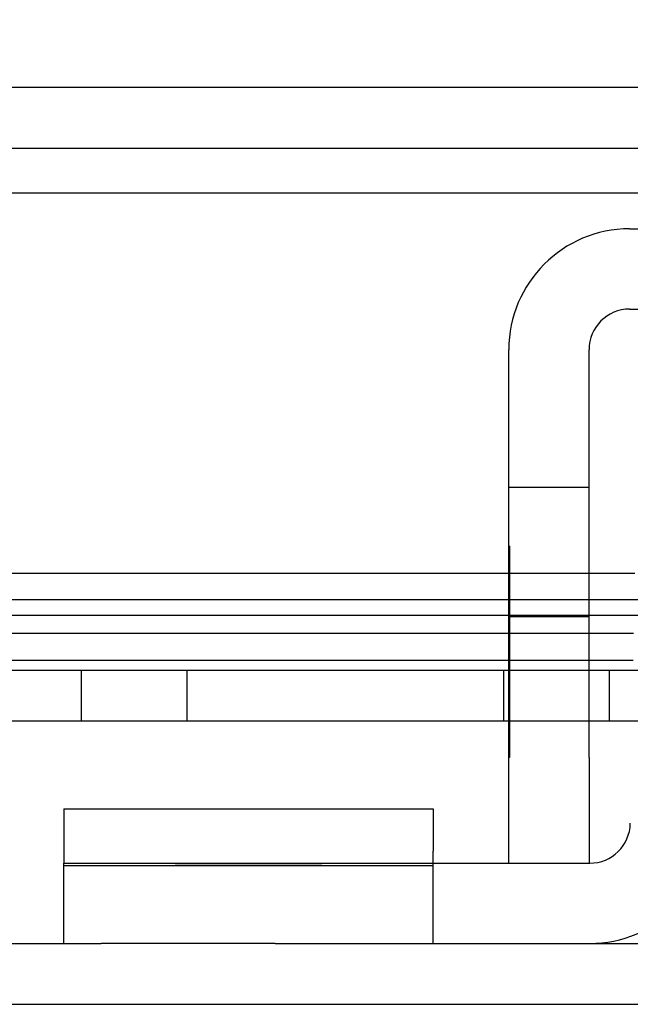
# Model space of a CAD drawing. Header units: inches. Extents: x 1 to 240, y -1 to 159.
# Tile 5 of 65: x 68.634 to 69.356, y 28.76 to 29.925. Entities that reach past the tile are written whole.
import ezdxf
from ezdxf.enums import TextEntityAlignment as Align
from ezdxf.lldxf.tags import DXFTag

# ---------------------------------------------------------------- set-up
doc = ezdxf.new("R2010")
doc.units = ezdxf.units.IN
doc.header["$MEASUREMENT"] = 0
for name, color, linetype in [('COM42667', 7, 'Continuous'), ('COM42780', 7, 'Continuous'), ('COM48603', 7, 'Continuous'), ('COM70220', 7, 'Continuous'), ('COM70726-4', 7, 'Continuous'), ('Default', 7, 'Continuous'), ('PKT99', 7, 'Continuous')]:
    doc.layers.add(name, color=color, linetype=linetype)
doc.styles.add('SEACAD_Times_New_Roman', font='times.ttf')
tags = doc.linetypes.add('HIDDEN2', pattern=[0.1875, 0.125, -0.0625]).pattern_tags.tags
tags[6:7] = [DXFTag(74, 4), DXFTag(75, 0), DXFTag(340, '0'), DXFTag(46, 0.0), DXFTag(50, 0.0), DXFTag(44, 0.0), DXFTag(45, 0.0)]
tags[4:5] = [DXFTag(74, 4), DXFTag(75, 0), DXFTag(340, '0'), DXFTag(46, 0.0), DXFTag(50, 0.0), DXFTag(44, 0.0), DXFTag(45, 0.0)]
doc.dimstyles.new('HAMMOND_(STH_-_240x160)', dxfattribs={"dimtxt": 1, "dimasz": 1.25, "dimexe": 0.5, "dimexo": 0.5, "dimgap": 0.25, "dimtad": 0, "dimtih": 1, "dimtoh": 1, "dimlfac": 0.125, "dimzin": 0, "dimdsep": 46, "dimtxsty": 'SEACAD_Times_New_Roman', "dimblk1": '_SE_FILLED', "dimblk2": '_SE_FILLED', "dimsah": 1, "dimcen": 0.5, "dimadec": 0, "dimazin": 0, "dimtfac": 0.8, "dimtofl": 0, "dimtmove": 0, "dimatfit": 3, "dimfxl": 1, "dimtolj": 1, "dimtzin": 0, "dimarcsym": 0})

# ---------------------------------------------------------------- blocks, each defined once
blk = doc.blocks.new('SE8')
at = {"layer": 'COM42667', "color": 7, "linetype": 'Continuous'}
for p, q in [((69.3556, 29.6776), (70.2471, 29.6776)), ((69.3556, 29.5826), (70.2471, 29.5826)), ((69.2126, 29.0521), (69.2126, 29.5346)), ((69.3076, 29.0521), (69.3076, 29.5346)), ((69.2126, 28.9271), (69.2126, 29.0521)), ((69.3076, 29.0521), (69.3076, 28.9271))]:
    blk.add_line(p, q, dxfattribs=at)
at = {"layer": 'COM42667', "color": 7, "linetype": 'HIDDEN2'}
for p, q in [((69.3076, 29.3716), (69.2126, 29.3716)), ((69.2136, 29.3021), (69.2126, 29.3021)), ((69.2136, 29.3021), (69.2136, 29.1402)), ((69.2136, 29.2529), (69.2126, 29.2529)), ((69.2126, 29.2191), (69.3076, 29.2191)), ((69.2136, 29.1402), (69.2126, 29.1402)), ((69.2136, 29.1402), (69.2136, 29.112)), ((69.2136, 29.112), (69.2126, 29.112)), ((69.2136, 29.112), (69.2136, 29.0521)), ((69.2136, 29.0521), (69.2126, 29.0521))]:
    blk.add_line(p, q, dxfattribs=at)
at = {"layer": 'COM42667', "color": 7, "linetype": 'Continuous'}
for radius in [0.143, 0.048]:
    blk.add_arc((69.3556, 29.5346), radius, 90, 180, dxfattribs=at)
at = {"layer": 'COM42780', "color": 7, "linetype": 'Continuous'}
for p, q in [((68.6861, 28.9915), (69.1231, 28.9915)), ((68.6861, 28.9915), (68.6861, 28.9412)), ((69.1231, 28.9915), (69.1231, 28.9412)), ((68.6861, 28.9412), (68.6861, 28.9271)), ((69.1231, 28.9271), (69.1231, 28.9412)), ((68.6861, 28.8321), (68.6861, 28.9271)), ((68.6861, 28.9271), (68.9361, 28.9271)), ((68.9361, 28.9271), (69.3084, 28.9271)), ((68.9361, 28.8321), (68.7303, 28.8321)), ((68.9361, 28.8321), (69.3084, 28.8321))]:
    blk.add_line(p, q, dxfattribs=at)
at = {"layer": 'COM42780', "color": 7, "linetype": 'HIDDEN2'}
for p, q in [((68.8179, 28.9261), (68.8179, 28.9271)), ((68.8515, 28.9261), (68.8179, 28.9261)), ((68.8515, 28.9261), (68.8515, 28.9271)), ((68.8762, 28.9261), (68.8515, 28.9261)), ((68.8762, 28.9261), (68.8762, 28.9271)), ((68.9913, 28.9261), (68.8762, 28.9261)), ((68.8821, 28.9261), (68.8821, 28.9271)), ((68.9611, 28.9261), (68.9611, 28.9271)), ((68.9913, 28.9261), (68.9913, 28.9271)), ((69.1231, 28.8321), (69.1231, 28.9271)), ((68.6861, 28.9244), (69.1231, 28.9244))]:
    blk.add_line(p, q, dxfattribs=at)
at = {"layer": 'COM42780', "color": 7, "linetype": 'Continuous'}
for radius in [0.048, 0.143]:
    blk.add_arc((69.3084, 28.9751), radius, 270, 359, dxfattribs=at)
at = {"layer": 'COM48603', "color": 7, "linetype": 'Continuous'}
for p, q in [((69.2126, 29.2696), (59.8316, 29.2696)), ((69.3617, 29.2696), (69.3076, 29.2696)), ((69.2126, 29.1987), (59.8316, 29.1987)), ((69.3603, 29.1987), (69.3076, 29.1987)), ((59.6518, 29.1671), (69.2126, 29.1671)), ((69.3076, 29.1671), (69.3597, 29.1671))]:
    blk.add_line(p, q, dxfattribs=at)
at = {"layer": 'COM48603', "color": 7, "linetype": 'HIDDEN2'}
for p, q in [((69.3076, 29.2696), (69.2126, 29.2696)), ((59.6518, 29.2391), (79.8889, 29.2391)), ((69.3076, 29.1987), (69.2126, 29.1987)), ((69.2126, 29.1671), (69.3076, 29.1671))]:
    blk.add_line(p, q, dxfattribs=at)
at = {"layer": 'COM70220', "color": 7, "linetype": 'HIDDEN2'}
blk.add_line((59.3324, 29.7201), (80.2704, 29.7201), dxfattribs=at)
at = {"layer": 'COM70726-4', "color": 7, "linetype": 'HIDDEN2'}
for p, q in [((59.0881, 29.8451), (80.5146, 29.8451)), ((59.0881, 29.7731), (80.5146, 29.7731)), ((57.9564, 28.7601), (81.6464, 28.7601))]:
    blk.add_line(p, q, dxfattribs=at)
at = {"layer": 'COM70726-4', "color": 7, "linetype": 'Continuous'}
for p, q in [((57.9564, 28.8321), (68.7303, 28.8321)), ((69.3084, 28.8321), (70.2944, 28.8321))]:
    blk.add_line(p, q, dxfattribs=at)
at = {"layer": 'PKT99', "color": 7, "linetype": 'HIDDEN2'}
for p, q in [((73.6439, 29.2201), (64.3939, 29.2201)), ((70.7689, 29.1551), (67.2689, 29.1551)), ((68.7064, 29.1551), (68.7064, 29.0951)), ((68.8314, 29.1551), (68.8314, 29.0951)), ((69.2064, 29.1551), (69.2064, 29.0951)), ((69.3314, 29.1551), (69.3314, 29.0951)), ((73.7089, 29.0951), (64.3289, 29.0951))]:
    blk.add_line(p, q, dxfattribs=at)
blk = doc.blocks.new('DMBLK2323')
at = {"layer": 'Default', "linetype": 'Continuous'}
for points in [[(59.9264, 36.2296), (58.6764, 36.0213), (59.9264, 35.8129)], [(79.6144, 36.2296), (79.6144, 35.8129), (80.8644, 36.0213)]]:
    blk.add_hatch(color=7, dxfattribs=at).paths.add_polyline_path(points)
at = {"layer": 'Default', "color": 7, "linetype": 'Continuous'}
for p, q in [((58.6764, 29.7471), (58.6764, 36.5213)), ((80.8644, 29.7751), (80.8644, 36.5213)), ((67.3232, 36.0213), (58.6764, 36.0213)), ((80.8644, 36.0213), (72.2175, 36.0213))]:
    blk.add_line(p, q, dxfattribs=at)
at = {"layer": 'Default', "color": 7, "linetype": 'Continuous', "style": 'SEACAD_Times_New_Roman'}
for s, p in [('22.19', (68.0642, 36.5213)), ('DOOR', (67.6732, 35.0213))]:
    blk.add_text(s, height=1, dxfattribs=at).set_placement(p, align=Align.TOP_LEFT)
blk = doc.blocks.new('_SE_FILLED')
at = {"color": 0}
blk.add_line((0, 0), (-1, 0), dxfattribs=at)
blk.add_solid([(0, 0), (-1, -0.1665), (-1, 0.1665), (0, 0)], dxfattribs=at)

msp = doc.modelspace()

# ---------------------------------------------------------------- block references
at = {"layer": 'Default'}
msp.add_blockref('SE8', (0, 0), dxfattribs=at)

# ---------------------------------------------------------------- dimensions: what is measured, and where the dimension line sits
at = {"layer": 'Default', "color": 7, "linetype": 'Continuous'}
dim = msp.add_linear_dim(base=(80.8644, 36.0213), p1=(80.8644, 29.2751), p2=(58.6764, 29.2471), angle=180.0723, text='\\A1;<>\\PDOOR', dimstyle='HAMMOND_(STH_-_240x160)', override={"dimlfac": 1}, dxfattribs=at)
dim.commit()
dim.dimension.update_dxf_attribs({"geometry": 'DMBLK2323', "text_midpoint": (69.7704, 36.0213), "dimtype": 161})

doc.saveas('drawing.dxf')
